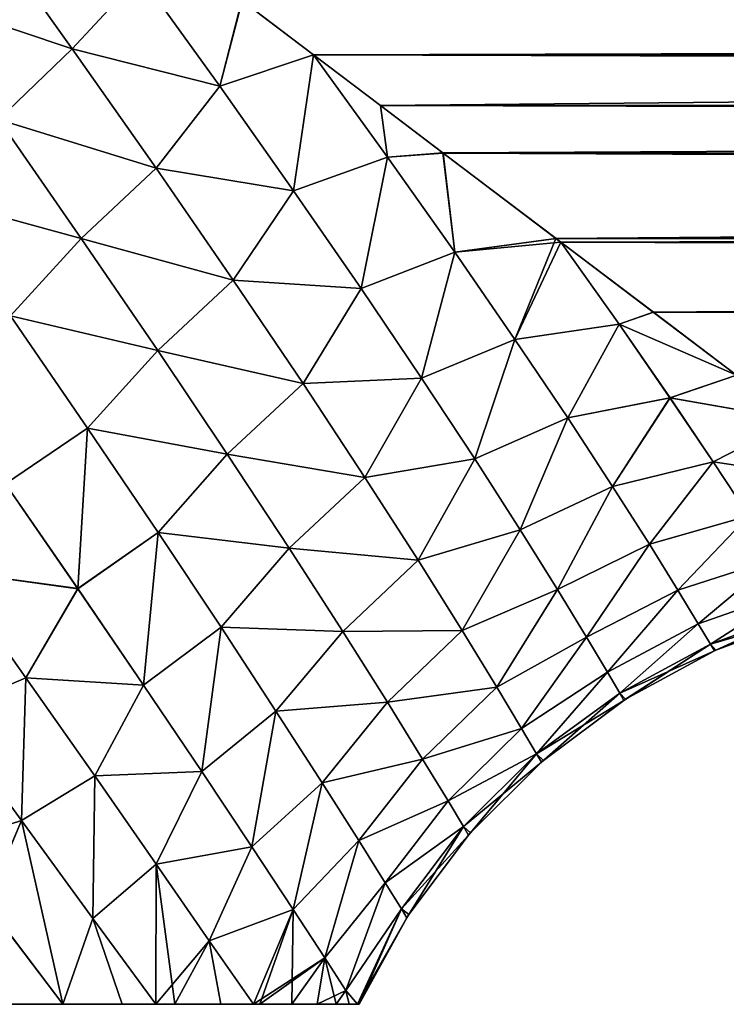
# Model space of a CAD drawing. Header units: metres. Extents: x -109 to 109, y -505 to 40.
# Tile 133 of 256: x -62.79 to -57.9, y -59.5 to -52.68. Entities that reach past the tile are written whole.
import ezdxf

# ---------------------------------------------------------------- set-up
doc = ezdxf.new("R2010")
doc.units = ezdxf.units.M
doc.layers.add('solid_K244224000C74', color=7, linetype='CONTINUOUS')

msp = doc.modelspace()

# ---------------------------------------------------------------- linework, layer by layer
at = {"layer": 'solid_K244224000C74'}
for points in [[(-63.549801, -52.503017, 10.902566), (-62.424488, -52.881424, 10.322165), (-63.047604, -52.010609, 11.14016)], [(-63.549793, -52.503036, -10.902555), (-63.047619, -52.010605, -11.140167), (-62.424507, -52.88142, -10.322173)], [(-62.424507, -52.88142, -10.322173), (-63.047619, -52.010605, -11.140167), (-61.954151, -52.374004, -10.695801)], [(-63.047604, -52.010609, 11.14016), (-62.424488, -52.881424, 10.322165), (-61.954128, -52.374016, 10.695786)], [(-61.250954, -52.547676, 10.488624), (-7.778347, -52.770641, 10.237772), (-9.073888, -52.066841, 10.994774)], [(-62.424507, -52.88142, -10.322173), (-61.954151, -52.374004, -10.695801), (-61.402569, -53.141251, -9.87631)], [(-62.424488, -52.881424, 10.322165), (-61.402531, -53.141258, 9.876296), (-61.954128, -52.374016, 10.695786)], [(-61.402569, -53.141251, -9.87631), (-61.954151, -52.374004, -10.695801), (-61.249119, -52.549065, -10.487092)], [(-61.954128, -52.374016, 10.695786), (-61.402531, -53.141258, 9.876296), (-61.250954, -52.547676, 10.488624)], [(-63.549801, -52.503017, 10.902566), (-62.936337, -53.371506, 10.114257), (-62.424488, -52.881424, 10.322165)], [(-62.93634, -53.371525, -10.114248), (-63.549793, -52.503036, -10.902555), (-62.424507, -52.88142, -10.322173)], [(-61.402569, -53.141251, -9.87631), (-61.249119, -52.549065, -10.487092), (-60.753345, -52.924812, -10.057775)], [(-61.402531, -53.141258, 9.876296), (-60.753258, -52.92487, 10.057709), (-61.250954, -52.547676, 10.488624)], [(-61.250954, -52.547676, 10.488624), (-60.753258, -52.92487, 10.057709), (-7.778347, -52.770641, 10.237772)], [(-61.249119, -52.549065, -10.487092), (61.249107, -52.549072, -10.487084), (60.753345, -52.924812, -10.057775)], [(-60.753345, -52.924812, -10.057775), (-61.249119, -52.549065, -10.487092), (60.753345, -52.924812, -10.057775)], [(-60.753258, -52.92487, 10.057709), (-60.291367, -53.274361, 9.628086), (-7.778347, -52.770641, 10.237772)], [(-60.291367, -53.274361, 9.628086), (-6.468005, -53.33202, 9.554124), (-7.778347, -52.770641, 10.237772)], [(-62.93634, -53.371525, -10.114248), (-62.424507, -52.88142, -10.322173), (-61.84391, -53.70797, -9.455784)], [(-62.936337, -53.371506, 10.114257), (-61.843884, -53.707966, 9.455781), (-62.424488, -52.881424, 10.322165)], [(-61.84391, -53.70797, -9.455784), (-62.424507, -52.88142, -10.322173), (-61.402569, -53.141251, -9.87631)], [(-62.424488, -52.881424, 10.322165), (-61.843884, -53.707966, 9.455781), (-61.402531, -53.141258, 9.876296)], [(-60.891701, -53.865875, -9.01655), (-61.402569, -53.141251, -9.87631), (-60.753345, -52.924812, -10.057775)], [(-61.402531, -53.141258, 9.876296), (-60.891697, -53.865871, 9.016556), (-60.753258, -52.92487, 10.057709)], [(-60.891701, -53.865875, -9.01655), (-60.753345, -52.924812, -10.057775), (-60.242058, -53.631943, -9.173498)], [(-60.891697, -53.865871, 9.016556), (-60.242031, -53.631966, 9.173475), (-60.753258, -52.92487, 10.057709)], [(-60.753345, -52.924812, -10.057775), (60.753345, -52.924812, -10.057775), (60.28952, -53.275772, -9.626288)], [(-60.289528, -53.275764, -9.626298), (-60.753345, -52.924812, -10.057775), (60.28952, -53.275772, -9.626288)], [(-60.242058, -53.631943, -9.173498), (-60.753345, -52.924812, -10.057775), (-60.289528, -53.275764, -9.626298)], [(-60.242031, -53.631966, 9.173475), (-60.291367, -53.274361, 9.628086), (-60.753258, -52.92487, 10.057709)], [(-61.84391, -53.70797, -9.455784), (-61.402569, -53.141251, -9.87631), (-60.891701, -53.865875, -9.01655)], [(-61.843884, -53.707966, 9.455781), (-60.891697, -53.865871, 9.016556), (-61.402531, -53.141258, 9.876296)], [(-60.291367, -53.274361, 9.628086), (-59.857727, -53.602844, 9.193931), (-6.468005, -53.33202, 9.554124)], [(-60.242031, -53.631966, 9.173475), (-59.857727, -53.602844, 9.193931), (-60.291367, -53.274361, 9.628086)], [(-60.289528, -53.275764, -9.626298), (60.28952, -53.275772, -9.626288), (59.855919, -53.604218, -9.192046)], [(-59.855927, -53.60421, -9.192056), (-60.289528, -53.275764, -9.626298), (59.855919, -53.604218, -9.192046)], [(-60.242058, -53.631943, -9.173498), (-60.289528, -53.275764, -9.626298), (-59.855927, -53.60421, -9.192056)], [(-62.936337, -53.371506, 10.114257), (-63.426594, -53.904434, 10.003044), (-62.362751, -54.196697, 9.277313)], [(-62.362759, -54.196716, -9.277297), (-63.42659, -53.904453, -10.003031), (-62.93634, -53.371525, -10.114248)], [(-62.362759, -54.196716, -9.277297), (-62.93634, -53.371525, -10.114248), (-61.84391, -53.70797, -9.455784)], [(-62.936337, -53.371506, 10.114257), (-62.362751, -54.196697, 9.277313), (-61.843884, -53.707966, 9.455781)], [(-59.857727, -53.602844, 9.193931), (-5.180184, -53.758961, 8.976018), (-6.468005, -53.33202, 9.554124)], [(-60.424931, -54.542076, -8.118397), (-60.891701, -53.865875, -9.01655), (-60.242058, -53.631943, -9.173498)], [(-60.891697, -53.865871, 9.016556), (-60.424911, -54.542072, 8.11839), (-60.242031, -53.631966, 9.173475)], [(-60.424931, -54.542076, -8.118397), (-60.242058, -53.631943, -9.173498), (-59.776279, -54.290817, -8.251688)], [(-60.424911, -54.542072, 8.11839), (-59.776241, -54.290833, 8.251653), (-60.242031, -53.631966, 9.173475)], [(-59.776279, -54.290817, -8.251688), (-60.242058, -53.631943, -9.173498), (-59.855927, -53.60421, -9.192056)], [(-60.242031, -53.631966, 9.173475), (-59.776241, -54.290833, 8.251653), (-59.857727, -53.602844, 9.193931)], [(-59.857727, -53.602844, 9.193931), (-59.075703, -54.194866, 8.321989), (-5.180184, -53.758961, 8.976018)], [(-59.776241, -54.290833, 8.251653), (-59.075703, -54.194866, 8.321989), (-59.857727, -53.602844, 9.193931)], [(-59.855927, -53.60421, -9.192056), (59.855919, -53.604218, -9.192046), (59.074062, -54.196106, -8.320025)], [(-59.07407, -54.196098, -8.320036), (-59.855927, -53.60421, -9.192056), (59.074062, -54.196106, -8.320025)], [(-59.776279, -54.290817, -8.251688), (-59.855927, -53.60421, -9.192056), (-59.07407, -54.196098, -8.320036)], [(-62.362759, -54.196716, -9.277297), (-61.84391, -53.70797, -9.455784), (-61.309624, -54.483612, -8.54215)], [(-62.362751, -54.196697, 9.277313), (-61.309624, -54.483601, 8.542158), (-61.843884, -53.707966, 9.455781)], [(-61.309624, -54.483612, -8.54215), (-61.84391, -53.70797, -9.455784), (-60.891701, -53.865875, -9.01655)], [(-61.843884, -53.707966, 9.455781), (-61.309624, -54.483601, 8.542158), (-60.891697, -53.865871, 9.016556)], [(-59.075703, -54.194866, 8.321989), (-3.9389, -54.067654, 8.520351), (-5.180184, -53.758961, 8.976018)], [(-61.309624, -54.483601, 8.542158), (-60.424911, -54.542072, 8.11839), (-60.891697, -53.865871, 9.016556)], [(-61.309624, -54.483612, -8.54215), (-60.891701, -53.865875, -9.01655), (-60.424931, -54.542076, -8.118397)], [(-62.362751, -54.196697, 9.277313), (-63.426594, -53.904434, 10.003044), (-62.851791, -54.731537, 9.190677)], [(-62.362759, -54.196716, -9.277297), (-62.851788, -54.731556, -9.190656), (-63.42659, -53.904453, -10.003031)], [(-59.075703, -54.194866, 8.321989), (-59.040756, -54.221348, 8.279851), (-3.9389, -54.067654, 8.520351)], [(-59.040756, -54.221348, 8.279851), (-2.756209, -54.277039, 8.190253), (-3.9389, -54.067654, 8.520351)], [(-62.362751, -54.196697, 9.277313), (-62.851791, -54.731537, 9.190677), (-61.832859, -54.972034, 8.392444)], [(-61.832848, -54.972057, -8.392421), (-62.851788, -54.731556, -9.190656), (-62.362759, -54.196716, -9.277297)], [(-61.832848, -54.972057, -8.392421), (-62.362759, -54.196716, -9.277297), (-61.309624, -54.483612, -8.54215)], [(-62.362751, -54.196697, 9.277313), (-61.832859, -54.972034, 8.392444), (-61.309624, -54.483601, 8.542158)], [(-59.776279, -54.290817, -8.251688), (-59.07407, -54.196098, -8.320036), (-59.040901, -54.221233, -8.280034)], [(-59.776241, -54.290833, 8.251653), (-59.35928, -54.895126, 7.295311), (-59.075703, -54.194866, 8.321989)], [(-59.35928, -54.895126, 7.295311), (-59.040756, -54.221348, 8.279851), (-59.075703, -54.194866, 8.321989)], [(-59.07407, -54.196098, -8.320036), (59.074062, -54.196106, -8.320025), (59.040905, -54.221233, -8.280036)], [(-59.040901, -54.221233, -8.280034), (-59.07407, -54.196098, -8.320036), (59.040905, -54.221233, -8.280036)], [(-59.359306, -54.895119, -7.295321), (-59.776279, -54.290817, -8.251688), (-59.040901, -54.221233, -8.280034)], [(-59.359306, -54.895119, -7.295321), (-59.040901, -54.221233, -8.280034), (-58.638622, -54.789005, -7.314148)], [(-59.35928, -54.895126, 7.295311), (-58.638569, -54.789063, 7.314054), (-59.040756, -54.221348, 8.279851)], [(-59.040901, -54.221233, -8.280034), (59.040905, -54.221233, -8.280036), (58.400066, -54.706703, -7.44891)], [(-58.400074, -54.706699, -7.448922), (-59.040901, -54.221233, -8.280034), (58.400066, -54.706703, -7.44891)], [(-58.638622, -54.789005, -7.314148), (-59.040901, -54.221233, -8.280034), (-58.400074, -54.706699, -7.448922)], [(-59.040756, -54.221348, 8.279851), (-58.401432, -54.705666, 7.450819), (-2.756209, -54.277039, 8.190253)], [(-58.638569, -54.789063, 7.314054), (-58.401432, -54.705666, 7.450819), (-59.040756, -54.221348, 8.279851)], [(-58.401432, -54.705666, 7.450819), (-1.62806, -54.405067, 7.97898), (-2.756209, -54.277039, 8.190253)], [(-60.005875, -55.163425, -7.184458), (-60.424931, -54.542076, -8.118397), (-59.776279, -54.290817, -8.251688)], [(-60.424911, -54.542072, 8.11839), (-60.005859, -55.163414, 7.18447), (-59.776241, -54.290833, 8.251653)], [(-60.005875, -55.163425, -7.184458), (-59.776279, -54.290817, -8.251688), (-59.359306, -54.895119, -7.295321)], [(-60.005859, -55.163414, 7.18447), (-59.35928, -54.895126, 7.295311), (-59.776241, -54.290833, 8.251653)], [(-58.401432, -54.705666, 7.450819), (-0.538327, -54.465477, 7.876605), (-1.62806, -54.405067, 7.97898)], [(-61.832859, -54.972034, 8.392444), (-60.826271, -55.200603, 7.583608), (-61.309624, -54.483601, 8.542158)], [(-61.832848, -54.972057, -8.392421), (-61.309624, -54.483612, -8.54215), (-60.82629, -55.200611, -7.58361)], [(-61.309624, -54.483601, 8.542158), (-60.826271, -55.200603, 7.583608), (-60.424911, -54.542072, 8.11839)], [(-60.82629, -55.200611, -7.58361), (-61.309624, -54.483612, -8.54215), (-60.424931, -54.542076, -8.118397)], [(-58.401432, -54.705666, 7.450819), (0.536806, -54.465523, 7.87653), (-0.538327, -54.465477, 7.876605)], [(0.536806, -54.465523, 7.87653), (-58.401432, -54.705666, 7.450819), (58.401443, -54.705662, 7.45083)], [(-60.82629, -55.200611, -7.58361), (-60.424931, -54.542076, -8.118397), (-60.005875, -55.163425, -7.184458)], [(-60.826271, -55.200603, 7.583608), (-60.005859, -55.163414, 7.18447), (-60.424911, -54.542072, 8.11839)], [(-62.887737, -55.894264, -8.567375), (-62.851788, -54.731556, -9.190656), (-62.318214, -55.509872, -8.328659)], [(-62.318233, -55.509846, 8.328684), (-62.851791, -54.731537, 9.190677), (-62.887611, -55.894444, 8.567165)], [(-61.832859, -54.972034, 8.392444), (-62.851791, -54.731537, 9.190677), (-62.318233, -55.509846, 8.328684)], [(-61.832848, -54.972057, -8.392421), (-62.318214, -55.509872, -8.328659), (-62.851788, -54.731556, -9.190656)], [(-58.638622, -54.789005, -7.314148), (-58.400074, -54.706699, -7.448922), (-57.824493, -55.142715, -6.583584)], [(-58.638569, -54.789063, 7.314054), (-57.825542, -55.14193, 6.585274), (-58.401432, -54.705666, 7.450819)], [(-58.401432, -54.705666, 7.450819), (-57.825542, -55.14193, 6.585274), (58.401443, -54.705662, 7.45083)], [(-58.400074, -54.706699, -7.448922), (58.400066, -54.706703, -7.44891), (57.82449, -55.142723, -6.583573)], [(-57.824493, -55.142715, -6.583584), (-58.400074, -54.706699, -7.448922), (57.82449, -55.142723, -6.583573)], [(-58.993954, -55.438217, -6.307817), (-59.359306, -54.895119, -7.295321), (-58.638622, -54.789005, -7.314148)], [(-59.35928, -54.895126, 7.295311), (-58.993938, -55.438213, 6.307805), (-58.638569, -54.789063, 7.314054)], [(-58.993954, -55.438217, -6.307817), (-58.638622, -54.789005, -7.314148), (-58.285656, -55.298473, -6.318511)], [(-58.993938, -55.438213, 6.307805), (-58.28561, -55.298508, 6.318418), (-58.638569, -54.789063, 7.314054)], [(-58.285656, -55.298473, -6.318511), (-58.638622, -54.789005, -7.314148), (-57.824493, -55.142715, -6.583584)], [(-58.638569, -54.789063, 7.314054), (-58.28561, -55.298508, 6.318418), (-57.825542, -55.14193, 6.585274)], [(-59.637531, -55.722984, -6.217859), (-60.005875, -55.163425, -7.184458), (-59.359306, -54.895119, -7.295321)], [(-60.005859, -55.163414, 7.18447), (-59.637524, -55.722969, 6.217869), (-59.35928, -54.895126, 7.295311)], [(-59.637531, -55.722984, -6.217859), (-59.359306, -54.895119, -7.295321), (-58.993954, -55.438217, -6.307817)], [(-59.637524, -55.722969, 6.217869), (-58.993938, -55.438213, 6.307805), (-59.35928, -54.895126, 7.295311)], [(-61.832859, -54.972034, 8.392444), (-62.318233, -55.509846, 8.328684), (-61.351345, -55.689751, 7.461457)], [(-61.351353, -55.68977, -7.461443), (-62.318214, -55.509872, -8.328659), (-61.832848, -54.972057, -8.392421)], [(-61.832859, -54.972034, 8.392444), (-61.351345, -55.689751, 7.461457), (-60.826271, -55.200603, 7.583608)], [(-61.351353, -55.68977, -7.461443), (-61.832848, -54.972057, -8.392421), (-60.82629, -55.200611, -7.58361)], [(-60.398254, -55.850445, -6.583076), (-60.82629, -55.200611, -7.58361), (-60.005875, -55.163425, -7.184458)], [(-60.826271, -55.200603, 7.583608), (-60.398254, -55.85043, 6.583097), (-60.005859, -55.163414, 7.18447)], [(-60.398254, -55.85043, 6.583097), (-59.637524, -55.722969, 6.217869), (-60.005859, -55.163414, 7.18447)], [(-60.398254, -55.850445, -6.583076), (-60.005875, -55.163425, -7.184458), (-59.637531, -55.722984, -6.217859)], [(-58.285656, -55.298473, -6.318511), (-57.824493, -55.142715, -6.583584), (-57.416428, -55.451546, -5.874761)], [(-58.28561, -55.298508, 6.318418), (-57.416416, -55.451553, 5.874745), (-57.825542, -55.14193, 6.585274)], [(-61.351353, -55.68977, -7.461443), (-60.82629, -55.200611, -7.58361), (-60.398254, -55.850445, -6.583076)], [(-61.351345, -55.689751, 7.461457), (-60.398254, -55.85043, 6.583097), (-60.826271, -55.200603, 7.583608)], [(-58.68301, -55.913273, -5.293763), (-58.993954, -55.438217, -6.307817), (-58.285656, -55.298473, -6.318511)], [(-58.993938, -55.438213, 6.307805), (-58.68298, -55.913265, 5.293773), (-58.28561, -55.298508, 6.318418)], [(-58.68301, -55.913273, -5.293763), (-58.285656, -55.298473, -6.318511), (-57.985962, -55.742874, -5.298565)], [(-58.68298, -55.913265, 5.293773), (-57.985916, -55.742893, 5.298517), (-58.28561, -55.298508, 6.318418)], [(-57.985962, -55.742874, -5.298565), (-58.285656, -55.298473, -6.318511), (-57.416428, -55.451546, -5.874761)], [(-58.28561, -55.298508, 6.318418), (-57.985916, -55.742893, 5.298517), (-57.416416, -55.451553, 5.874745)], [(-59.322968, -56.213474, -5.222987), (-59.637531, -55.722984, -6.217859), (-58.993954, -55.438217, -6.307817)], [(-59.637524, -55.722969, 6.217869), (-59.322948, -56.213455, 5.223013), (-58.993938, -55.438213, 6.307805)], [(-59.322968, -56.213474, -5.222987), (-58.993954, -55.438217, -6.307817), (-58.68301, -55.913273, -5.293763)], [(-59.322948, -56.213455, 5.223013), (-58.68298, -55.913265, 5.293773), (-58.993938, -55.438213, 6.307805)], [(-62.386818, -56.621124, -7.704396), (-62.887737, -55.894264, -8.567375), (-62.318214, -55.509872, -8.328659)], [(-62.318233, -55.509846, 8.328684), (-62.887611, -55.894444, 8.567165), (-62.386673, -56.621323, 7.704137)], [(-62.386818, -56.621124, -7.704396), (-62.318214, -55.509872, -8.328659), (-61.830818, -56.231522, -7.418262)], [(-61.830818, -56.231503, 7.41828), (-62.318233, -55.509846, 8.328684), (-62.386673, -56.621323, 7.704137)], [(-61.351345, -55.689751, 7.461457), (-62.318233, -55.509846, 8.328684), (-61.830818, -56.231503, 7.41828)], [(-61.351353, -55.68977, -7.461443), (-61.830818, -56.231522, -7.418262), (-62.318214, -55.509872, -8.328659)], [(-57.985962, -55.742874, -5.298565), (-57.416428, -55.451546, -5.874761), (-57.12748, -55.872055, -4.72938)], [(-57.985916, -55.742893, 5.298517), (-57.12746, -55.872063, 4.729368), (-57.416416, -55.451553, 5.874745)], [(-61.351345, -55.689751, 7.461457), (-61.830818, -56.231503, 7.41828), (-60.922771, -56.341274, 6.486697)], [(-60.92276, -56.341297, -6.486663), (-61.830818, -56.231522, -7.418262), (-61.351353, -55.68977, -7.461443)], [(-60.92276, -56.341297, -6.486663), (-61.351353, -55.68977, -7.461443), (-60.398254, -55.850445, -6.583076)], [(-61.351345, -55.689751, 7.461457), (-60.922771, -56.341274, 6.486697), (-60.398254, -55.85043, 6.583097)], [(-60.398254, -55.85043, 6.583097), (-60.029713, -56.42379, 5.544913), (-59.637524, -55.722969, 6.217869)], [(-60.029724, -56.423809, -5.544903), (-60.398254, -55.850445, -6.583076), (-59.637531, -55.722984, -6.217859)], [(-60.029724, -56.423809, -5.544903), (-59.637531, -55.722984, -6.217859), (-59.322968, -56.213474, -5.222987)], [(-60.029713, -56.42379, 5.544913), (-59.322948, -56.213455, 5.223013), (-59.637524, -55.722969, 6.217869)], [(-58.428215, -56.3134, -4.257918), (-58.68301, -55.913273, -5.293763), (-57.985962, -55.742874, -5.298565)], [(-58.68298, -55.913265, 5.293773), (-58.428211, -56.313389, 4.257936), (-57.985916, -55.742893, 5.298517)], [(-58.428215, -56.3134, -4.257918), (-57.985962, -55.742874, -5.298565), (-57.740864, -56.116142, -4.259003)], [(-58.428211, -56.313389, 4.257936), (-57.740852, -56.11615, 4.258966), (-57.985916, -55.742893, 5.298517)], [(-57.740864, -56.116142, -4.259003), (-57.985962, -55.742874, -5.298565), (-57.12748, -55.872055, -4.72938)], [(-57.985916, -55.742893, 5.298517), (-57.740852, -56.11615, 4.258966), (-57.12746, -55.872063, 4.729368)], [(-60.922771, -56.341274, 6.486697), (-60.029713, -56.42379, 5.544913), (-60.398254, -55.85043, 6.583097)], [(-60.92276, -56.341297, -6.486663), (-60.398254, -55.850445, -6.583076), (-60.029724, -56.423809, -5.544903)], [(-62.386673, -56.621323, 7.704137), (-62.887611, -55.894444, 8.567165), (-63.267132, -56.501011, 8.663783)], [(-63.26709, -56.501068, -8.663724), (-62.887737, -55.894264, -8.567375), (-62.386818, -56.621124, -7.704396)], [(-59.06432, -56.627506, -4.204447), (-59.322968, -56.213474, -5.222987), (-58.68301, -55.913273, -5.293763)], [(-59.322948, -56.213455, 5.223013), (-59.064323, -56.627491, 4.204481), (-58.68298, -55.913265, 5.293773)], [(-59.064323, -56.627491, 4.204481), (-58.428211, -56.313389, 4.257936), (-58.68298, -55.913265, 5.293773)], [(-59.06432, -56.627506, -4.204447), (-58.68301, -55.913273, -5.293763), (-58.428215, -56.3134, -4.257918)], [(-58.230522, -56.63224, -3.205945), (-58.428215, -56.3134, -4.257918), (-57.740864, -56.116142, -4.259003)], [(-58.428211, -56.313389, 4.257936), (-58.230495, -56.632217, 3.205968), (-57.740852, -56.11615, 4.258966)], [(-58.230522, -56.63224, -3.205945), (-57.740864, -56.116142, -4.259003), (-57.55106, -56.412849, -3.205127)], [(-58.230495, -56.632217, 3.205968), (-57.551022, -56.412838, 3.205112), (-57.740852, -56.11615, 4.258966)], [(-61.931709, -57.288818, -6.792628), (-62.386818, -56.621124, -7.704396), (-61.830818, -56.231522, -7.418262)], [(-61.830818, -56.231503, 7.41828), (-62.386673, -56.621323, 7.704137), (-61.931583, -57.289001, 6.792354)], [(-61.931709, -57.288818, -6.792628), (-61.830818, -56.231522, -7.418262), (-61.394367, -56.887878, -6.461103)], [(-61.394386, -56.887852, 6.461138), (-61.830818, -56.231503, 7.41828), (-61.931583, -57.289001, 6.792354)], [(-60.922771, -56.341274, 6.486697), (-61.830818, -56.231503, 7.41828), (-61.394386, -56.887852, 6.461138)], [(-60.92276, -56.341297, -6.486663), (-61.394367, -56.887878, -6.461103), (-61.830818, -56.231522, -7.418262)], [(-59.724487, -56.910988, -4.474265), (-60.029724, -56.423809, -5.544903), (-59.322968, -56.213474, -5.222987)], [(-60.029713, -56.42379, 5.544913), (-59.724487, -56.910965, 4.474307), (-59.322948, -56.213455, 5.223013)], [(-59.724487, -56.910965, 4.474307), (-59.064323, -56.627491, 4.204481), (-59.322948, -56.213455, 5.223013)], [(-59.724487, -56.910988, -4.474265), (-59.322968, -56.213474, -5.222987), (-59.06432, -56.627506, -4.204447)], [(-59.064323, -56.627491, 4.204481), (-58.862923, -56.958084, 3.167946), (-58.428211, -56.313389, 4.257936)], [(-58.862942, -56.958107, -3.167913), (-59.06432, -56.627506, -4.204447), (-58.428215, -56.3134, -4.257918)], [(-58.862942, -56.958107, -3.167913), (-58.428215, -56.3134, -4.257918), (-58.230522, -56.63224, -3.205945)], [(-58.862923, -56.958084, 3.167946), (-58.230495, -56.632217, 3.205968), (-58.428211, -56.313389, 4.257936)], [(-60.922771, -56.341274, 6.486697), (-61.394386, -56.887852, 6.461138), (-60.551682, -56.917152, 5.471903)], [(-60.551682, -56.917175, -5.47188), (-61.394367, -56.887878, -6.461103), (-60.92276, -56.341297, -6.486663)], [(-60.922771, -56.341274, 6.486697), (-60.551682, -56.917152, 5.471903), (-60.029713, -56.42379, 5.544913)], [(-60.551682, -56.917175, -5.47188), (-60.92276, -56.341297, -6.486663), (-60.029724, -56.423809, -5.544903)], [(-60.551682, -56.917152, 5.471903), (-59.724487, -56.910965, 4.474307), (-60.029713, -56.42379, 5.544913)], [(-60.551682, -56.917175, -5.47188), (-60.029724, -56.423809, -5.544903), (-59.724487, -56.910988, -4.474265)], [(-58.090103, -56.864231, -2.14279), (-58.230522, -56.63224, -3.205945), (-57.55106, -56.412849, -3.205127)], [(-58.230495, -56.632217, 3.205968), (-58.090103, -56.86422, 2.142841), (-57.551022, -56.412838, 3.205112)], [(-58.090103, -56.86422, 2.142841), (-57.416374, -56.628265, 2.141493), (-57.551022, -56.412838, 3.205112)], [(-58.090103, -56.864231, -2.14279), (-57.55106, -56.412849, -3.205127), (-57.416378, -56.628269, -2.141466)], [(-62.745651, -57.23901, 7.804958), (-63.267132, -56.501011, 8.663783), (-63.318783, -57.482529, 8.443677)], [(-63.318764, -57.482559, -8.443645), (-63.26709, -56.501068, -8.663724), (-62.745628, -57.239048, -7.804909)], [(-62.386673, -56.621323, 7.704137), (-63.267132, -56.501011, 8.663783), (-62.745651, -57.23901, 7.804958)], [(-62.745628, -57.239048, -7.804909), (-63.26709, -56.501068, -8.663724), (-62.386818, -56.621124, -7.704396)], [(-61.931583, -57.289001, 6.792354), (-62.386673, -56.621323, 7.704137), (-62.745651, -57.23901, 7.804958)], [(-62.745628, -57.239048, -7.804909), (-62.386818, -56.621124, -7.704396), (-61.931709, -57.288818, -6.792628)], [(-59.724487, -56.910965, 4.474307), (-59.485184, -57.302326, 3.377759), (-59.064323, -56.627491, 4.204481)], [(-59.485188, -57.302353, -3.377731), (-59.724487, -56.910988, -4.474265), (-59.06432, -56.627506, -4.204447)], [(-59.485188, -57.302353, -3.377731), (-59.06432, -56.627506, -4.204447), (-58.862942, -56.958107, -3.167913)], [(-59.485184, -57.302326, 3.377759), (-58.862923, -56.958084, 3.167946), (-59.064323, -56.627491, 4.204481)], [(-58.719479, -57.199097, -2.118515), (-58.862942, -56.958107, -3.167913), (-58.230522, -56.63224, -3.205945)], [(-58.862923, -56.958084, 3.167946), (-58.719482, -57.199081, 2.118572), (-58.230495, -56.632217, 3.205968)], [(-58.719482, -57.199081, 2.118572), (-58.090103, -56.86422, 2.142841), (-58.230495, -56.632217, 3.205968)], [(-58.719479, -57.199097, -2.118515), (-58.230522, -56.63224, -3.205945), (-58.090103, -56.864231, -2.14279)], [(-58.090103, -56.86422, 2.142841), (-58.006268, -57.005161, 1.072865), (-57.416374, -56.628265, 2.141493)], [(-58.006302, -57.00518, -1.072772), (-58.090103, -56.864231, -2.14279), (-57.416378, -56.628269, -2.141466)], [(-58.006302, -57.00518, -1.072772), (-57.416378, -56.628269, -2.141466), (-57.336094, -56.758957, -1.071867)], [(-58.006268, -57.005161, 1.072865), (-57.336052, -56.758942, 1.071948), (-57.416374, -56.628265, 2.141493)], [(-58.006302, -57.00518, -1.072772), (-57.336094, -56.758957, -1.071867), (-57.309395, -56.802734, 0.000001)], [(-58.006302, -57.00518, -1.072772), (-57.309395, -56.802734, 0.000001), (-57.968506, -57.047905, 0.000001)], [(-58.006268, -57.005161, 1.072865), (-57.978443, -57.052437, 0.000001), (-57.336052, -56.758942, 1.071948)], [(-57.336052, -56.758942, 1.071948), (-57.978443, -57.052437, 0.000001), (-57.968506, -57.047905, 0.000001)], [(-57.336052, -56.758942, 1.071948), (-57.968506, -57.047905, 0.000001), (-57.309395, -56.802734, 0.000001)], [(-58.719482, -57.199081, 2.118572), (-58.633621, -57.345692, 1.061085), (-58.090103, -56.86422, 2.142841)], [(-58.633656, -57.345711, -1.060989), (-58.719479, -57.199097, -2.118515), (-58.090103, -56.864231, -2.14279)], [(-58.633656, -57.345711, -1.060989), (-58.090103, -56.864231, -2.14279), (-58.006302, -57.00518, -1.072772)], [(-58.633621, -57.345692, 1.061085), (-58.006268, -57.005161, 1.072865), (-58.090103, -56.86422, 2.142841)], [(-61.527637, -57.888344, -5.833958), (-61.931709, -57.288818, -6.792628), (-61.394367, -56.887878, -6.461103)], [(-61.394386, -56.887852, 6.461138), (-61.931583, -57.289001, 6.792354), (-61.527508, -57.888527, 5.833623)], [(-61.527637, -57.888344, -5.833958), (-61.394367, -56.887878, -6.461103), (-61.014042, -57.469208, -5.46038)], [(-61.014046, -57.469189, 5.460406), (-61.394386, -56.887852, 6.461138), (-61.527508, -57.888527, 5.833623)], [(-60.551682, -56.917152, 5.471903), (-61.394386, -56.887852, 6.461138), (-61.014046, -57.469189, 5.460406)], [(-60.551682, -56.917175, -5.47188), (-61.014042, -57.469208, -5.46038), (-61.394367, -56.887878, -6.461103)], [(-60.551682, -56.917152, 5.471903), (-61.014046, -57.469189, 5.460406), (-60.242439, -57.407398, 4.421741)], [(-60.242432, -57.407425, -4.42169), (-61.014042, -57.469208, -5.46038), (-60.551682, -56.917175, -5.47188)], [(-60.551682, -56.917152, 5.471903), (-60.242439, -57.407398, 4.421741), (-59.724487, -56.910965, 4.474307)], [(-60.242432, -57.407425, -4.42169), (-60.551682, -56.917175, -5.47188), (-59.724487, -56.910988, -4.474265)], [(-60.242439, -57.407398, 4.421741), (-59.485184, -57.302326, 3.377759), (-59.724487, -56.910965, 4.474307)], [(-60.242432, -57.407425, -4.42169), (-59.724487, -56.910988, -4.474265), (-59.485188, -57.302353, -3.377731)], [(-59.313812, -57.58913, -2.262062), (-59.485188, -57.302353, -3.377731), (-58.862942, -56.958107, -3.167913)], [(-59.485184, -57.302326, 3.377759), (-59.313812, -57.589115, 2.262115), (-58.862923, -56.958084, 3.167946)], [(-59.313812, -57.589115, 2.262115), (-58.719482, -57.199081, 2.118572), (-58.862923, -56.958084, 3.167946)], [(-59.313812, -57.58913, -2.262062), (-58.862942, -56.958107, -3.167913), (-58.719479, -57.199097, -2.118515)], [(-58.633656, -57.345711, -1.060989), (-58.006302, -57.00518, -1.072772), (-57.978443, -57.052437, 0.000001)], [(-58.633621, -57.345692, 1.061085), (-58.605095, -57.394901, 0.000001), (-58.006268, -57.005161, 1.072865)], [(-58.006268, -57.005161, 1.072865), (-58.605095, -57.394901, 0.000001), (-58.592636, -57.386913, 0.000001)], [(-58.006268, -57.005161, 1.072865), (-58.592636, -57.386913, 0.000001), (-57.978443, -57.052437, 0.000001)], [(-57.978443, -57.052437, 0.000001), (-58.006302, -57.00518, -1.072772), (-57.968506, -57.047905, 0.000001)], [(-58.633656, -57.345711, -1.060989), (-57.978443, -57.052437, 0.000001), (-58.592636, -57.386913, 0.000001)], [(-59.313812, -57.589115, 2.262115), (-59.210831, -57.764248, 1.134001), (-58.719482, -57.199081, 2.118572)], [(-59.210857, -57.764263, -1.133906), (-59.313812, -57.58913, -2.262062), (-58.719479, -57.199097, -2.118515)], [(-59.210857, -57.764263, -1.133906), (-58.719479, -57.199097, -2.118515), (-58.633656, -57.345711, -1.060989)], [(-59.210831, -57.764248, 1.134001), (-58.633621, -57.345692, 1.061085), (-58.719482, -57.199081, 2.118572)], [(-62.745651, -57.23901, 7.804958), (-63.318783, -57.482529, 8.443677), (-62.775723, -58.227913, 7.527567)], [(-62.775703, -58.227936, -7.527528), (-63.318764, -57.482559, -8.443645), (-62.745628, -57.239048, -7.804909)], [(-62.269157, -57.918079, 6.892485), (-62.745651, -57.23901, 7.804958), (-62.775723, -58.227913, 7.527567)], [(-62.775703, -58.227936, -7.527528), (-62.745628, -57.239048, -7.804909), (-62.269119, -57.918133, -6.892412)], [(-61.931583, -57.289001, 6.792354), (-62.745651, -57.23901, 7.804958), (-62.269157, -57.918079, 6.892485)], [(-62.269119, -57.918133, -6.892412), (-62.745628, -57.239048, -7.804909), (-61.931709, -57.288818, -6.792628)], [(-61.527508, -57.888527, 5.833623), (-61.931583, -57.289001, 6.792354), (-62.269157, -57.918079, 6.892485)], [(-62.269119, -57.918133, -6.892412), (-61.931709, -57.288818, -6.792628), (-61.527637, -57.888344, -5.833958)], [(-60.242439, -57.407398, 4.421741), (-59.998466, -57.802002, 3.342422), (-59.485184, -57.302326, 3.377759)], [(-59.998466, -57.802025, -3.342388), (-60.242432, -57.407425, -4.42169), (-59.485188, -57.302353, -3.377731)], [(-59.998466, -57.802002, 3.342422), (-59.313812, -57.589115, 2.262115), (-59.485184, -57.302326, 3.377759)], [(-59.998466, -57.802025, -3.342388), (-59.485188, -57.302353, -3.377731), (-59.313812, -57.58913, -2.262062)], [(-59.210857, -57.764263, -1.133906), (-58.633656, -57.345711, -1.060989), (-58.605095, -57.394901, 0.000001)], [(-59.210831, -57.764248, 1.134001), (-59.176563, -57.823151, 0.000001), (-58.633621, -57.345692, 1.061085)], [(-58.633621, -57.345692, 1.061085), (-59.176563, -57.823151, 0.000001), (-59.16243, -57.810936, 0.000001)], [(-58.633621, -57.345692, 1.061085), (-59.16243, -57.810936, 0.000001), (-58.605095, -57.394901, 0.000001)], [(-58.605095, -57.394901, 0.000001), (-58.633656, -57.345711, -1.060989), (-58.592636, -57.386913, 0.000001)], [(-60.242439, -57.407398, 4.421741), (-61.014046, -57.469189, 5.460406), (-60.694889, -57.96516, 4.42018)], [(-60.242432, -57.407425, -4.42169), (-60.694878, -57.965183, -4.420127), (-61.014042, -57.469208, -5.46038)], [(-60.242439, -57.407398, 4.421741), (-60.694889, -57.96516, 4.42018), (-59.998466, -57.802002, 3.342422)], [(-59.998466, -57.802025, -3.342388), (-60.694878, -57.965183, -4.420127), (-60.242432, -57.407425, -4.42169)], [(-59.210857, -57.764263, -1.133906), (-58.605095, -57.394901, 0.000001), (-59.16243, -57.810936, 0.000001)], [(-62.775703, -58.227936, -7.527528), (-63.321358, -58.402458, -8.347659), (-63.318764, -57.482559, -8.443645)], [(-62.775723, -58.227913, 7.527567), (-63.318783, -57.482529, 8.443677), (-63.019848, -58.80088, 7.851462)], [(-61.180252, -58.409763, -4.8314), (-61.527637, -57.888344, -5.833958), (-61.014042, -57.469208, -5.46038)], [(-61.014046, -57.469189, 5.460406), (-61.527508, -57.888527, 5.833623), (-61.180138, -58.409927, 4.831061)], [(-61.180252, -58.409763, -4.8314), (-61.014042, -57.469208, -5.46038), (-60.694878, -57.965183, -4.420127)], [(-60.694889, -57.96516, 4.42018), (-61.014046, -57.469189, 5.460406), (-61.180138, -58.409927, 4.831061)], [(-59.998466, -57.802002, 3.342422), (-59.822712, -58.091663, 2.240789), (-59.313812, -57.589115, 2.262115)], [(-59.822701, -58.091682, -2.240731), (-59.998466, -57.802025, -3.342388), (-59.313812, -57.58913, -2.262062)], [(-59.822712, -58.091663, 2.240789), (-59.210831, -57.764248, 1.134001), (-59.313812, -57.589115, 2.262115)], [(-59.822701, -58.091682, -2.240731), (-59.313812, -57.58913, -2.262062), (-59.210857, -57.764263, -1.133906)], [(-59.998466, -57.802002, 3.342422), (-60.694889, -57.96516, 4.42018), (-60.44136, -58.365246, 3.34648)], [(-59.998466, -57.802025, -3.342388), (-60.441353, -58.365269, -3.346443), (-60.694878, -57.965183, -4.420127)], [(-59.998466, -57.802002, 3.342422), (-60.44136, -58.365246, 3.34648), (-59.822712, -58.091663, 2.240789)], [(-59.822701, -58.091682, -2.240731), (-60.441353, -58.365269, -3.346443), (-59.998466, -57.802025, -3.342388)], [(-59.822712, -58.091663, 2.240789), (-59.716602, -58.268818, 1.124085), (-59.210831, -57.764248, 1.134001)], [(-59.716621, -58.268829, -1.123987), (-59.822701, -58.091682, -2.240731), (-59.210857, -57.764263, -1.133906)], [(-59.716621, -58.268829, -1.123987), (-59.210857, -57.764263, -1.133906), (-59.176563, -57.823151, 0.000001)], [(-59.716621, -58.268829, -1.123987), (-59.176563, -57.823151, 0.000001), (-59.666397, -58.311413, 0.000001)], [(-59.716602, -58.268818, 1.124085), (-59.681194, -58.328442, 0.000001), (-59.210831, -57.764248, 1.134001)], [(-59.210831, -57.764248, 1.134001), (-59.681194, -58.328442, 0.000001), (-59.666397, -58.311413, 0.000001)], [(-59.210831, -57.764248, 1.134001), (-59.666397, -58.311413, 0.000001), (-59.176563, -57.823151, 0.000001)], [(-59.176563, -57.823151, 0.000001), (-59.210857, -57.764263, -1.133906), (-59.16243, -57.810936, 0.000001)], [(-61.527508, -57.888527, 5.833623), (-62.269157, -57.918079, 6.892485), (-61.843586, -58.528866, 5.927577)], [(-61.843563, -58.5289, -5.927523), (-62.269119, -57.918133, -6.892412), (-61.527637, -57.888344, -5.833958)], [(-61.180138, -58.409927, 4.831061), (-61.527508, -57.888527, 5.833623), (-61.843586, -58.528866, 5.927577)], [(-61.843563, -58.5289, -5.927523), (-61.527637, -57.888344, -5.833958), (-61.180252, -58.409763, -4.8314)], [(-62.269157, -57.918079, 6.892485), (-62.775723, -58.227913, 7.527567), (-62.283207, -58.906162, 6.548518)], [(-62.283188, -58.906185, -6.54849), (-62.775703, -58.227936, -7.527528), (-62.269119, -57.918133, -6.892412)], [(-61.843586, -58.528866, 5.927577), (-62.269157, -57.918079, 6.892485), (-62.283207, -58.906162, 6.548518)], [(-62.283188, -58.906185, -6.54849), (-62.269119, -57.918133, -6.892412), (-61.843563, -58.5289, -5.927523)], [(-60.894878, -58.842773, -3.789642), (-61.180252, -58.409763, -4.8314), (-60.694878, -57.965183, -4.420127)], [(-60.694889, -57.96516, 4.42018), (-61.180138, -58.409927, 4.831061), (-60.894791, -58.842907, 3.789232)], [(-60.894878, -58.842773, -3.789642), (-60.694878, -57.965183, -4.420127), (-60.441353, -58.365269, -3.346443)], [(-60.44136, -58.365246, 3.34648), (-60.694889, -57.96516, 4.42018), (-60.894791, -58.842907, 3.789232)], [(-59.822712, -58.091663, 2.240789), (-60.44136, -58.365246, 3.34648), (-60.257538, -58.6595, 2.246304)], [(-59.822701, -58.091682, -2.240731), (-60.257523, -58.659519, -2.246245), (-60.441353, -58.365269, -3.346443)], [(-59.822712, -58.091663, 2.240789), (-60.257538, -58.6595, 2.246304), (-59.716602, -58.268818, 1.124085)], [(-59.716621, -58.268829, -1.123987), (-60.257523, -58.659519, -2.246245), (-59.822701, -58.091682, -2.240731)], [(-62.775703, -58.227936, -7.527528), (-63.019722, -58.801041, -7.851247), (-63.321358, -58.402458, -8.347659)], [(-62.775723, -58.227913, 7.527567), (-63.019848, -58.80088, 7.851462), (-62.490463, -59.5, 6.862435)], [(-62.775703, -58.227936, -7.527528), (-62.490444, -59.5, -6.8624), (-63.019722, -58.801041, -7.851247)], [(-62.283207, -58.906162, 6.548518), (-62.775723, -58.227913, 7.527567), (-62.490463, -59.5, 6.862435)], [(-62.283188, -58.906185, -6.54849), (-62.490444, -59.5, -6.8624), (-62.775703, -58.227936, -7.527528)], [(-59.716602, -58.268818, 1.124085), (-60.257538, -58.6595, 2.246304), (-60.146019, -58.839756, 1.127772)], [(-59.716621, -58.268829, -1.123987), (-60.146034, -58.83976, -1.127673), (-60.257523, -58.659519, -2.246245)], [(-59.681194, -58.328442, 0.000001), (-60.146034, -58.83976, -1.127673), (-59.716621, -58.268829, -1.123987)], [(-59.716602, -58.268818, 1.124085), (-60.146019, -58.839756, 1.127772), (-60.108696, -58.900467, 0.000001)], [(-59.716602, -58.268818, 1.124085), (-60.108696, -58.900467, 0.000001), (-60.09436, -58.878246, 0.000001)], [(-59.716602, -58.268818, 1.124085), (-60.09436, -58.878246, 0.000001), (-59.681194, -58.328442, 0.000001)], [(-59.681194, -58.328442, 0.000001), (-59.716621, -58.268829, -1.123987), (-59.666397, -58.311413, 0.000001)], [(-60.676792, -59.177082, -2.715106), (-60.894878, -58.842773, -3.789642), (-60.441353, -58.365269, -3.346443)], [(-60.44136, -58.365246, 3.34648), (-60.894791, -58.842907, 3.789232), (-60.676712, -59.177193, 2.714684)], [(-60.676792, -59.177082, -2.715106), (-60.441353, -58.365269, -3.346443), (-60.257523, -58.659519, -2.246245)], [(-60.257538, -58.6595, 2.246304), (-60.44136, -58.365246, 3.34648), (-60.676712, -59.177193, 2.714684)], [(-60.09436, -58.878246, 0.000001), (-60.146034, -58.83976, -1.127673), (-59.681194, -58.328442, 0.000001)], [(-61.180138, -58.409927, 4.831061), (-61.843586, -58.528866, 5.927577), (-61.475605, -59.060806, 4.912817)], [(-61.475582, -59.060848, -4.912721), (-61.843563, -58.5289, -5.927523), (-61.180252, -58.409763, -4.8314)], [(-60.894791, -58.842907, 3.789232), (-61.180138, -58.409927, 4.831061), (-61.475605, -59.060806, 4.912817)], [(-61.475582, -59.060848, -4.912721), (-61.180252, -58.409763, -4.8314), (-60.894878, -58.842773, -3.789642)], [(-61.843586, -58.528866, 5.927577), (-62.283207, -58.906162, 6.548518), (-61.846546, -59.5, 5.503901)], [(-61.846535, -59.5, -5.503851), (-62.283188, -58.906185, -6.54849), (-61.843563, -58.5289, -5.927523)], [(-61.843586, -58.528866, 5.927577), (-61.846546, -59.5, 5.503901), (-61.715237, -59.5, 5.207671)], [(-61.846535, -59.5, -5.503851), (-61.843563, -58.5289, -5.927523), (-61.475582, -59.060848, -4.912721)], [(-61.475605, -59.060806, 4.912817), (-61.843586, -58.528866, 5.927577), (-61.715237, -59.5, 5.207671)], [(-60.53006, -59.403706, -1.61572), (-60.676792, -59.177082, -2.715106), (-60.257523, -58.659519, -2.246245)], [(-60.257538, -58.6595, 2.246304), (-60.676712, -59.177193, 2.714684), (-60.530018, -59.40377, 1.615276)], [(-60.53006, -59.403706, -1.61572), (-60.257523, -58.659519, -2.246245), (-60.146034, -58.83976, -1.127673)], [(-60.146019, -58.839756, 1.127772), (-60.257538, -58.6595, 2.246304), (-60.530018, -59.40377, 1.615276)], [(-63.307106, -59.5, 8.325109), (-62.490463, -59.5, 6.862435), (-63.019848, -58.80088, 7.851462)], [(-63.307087, -59.5, -8.325085), (-63.019722, -58.801041, -7.851247), (-62.490444, -59.5, -6.8624)], [(-60.894791, -58.842907, 3.789232), (-61.475605, -59.060806, 4.912817), (-61.170029, -59.5, 3.849615)], [(-61.169979, -59.5, -3.849501), (-61.475582, -59.060848, -4.912721), (-60.894878, -58.842773, -3.789642)], [(-60.894791, -58.842907, 3.789232), (-61.170029, -59.5, 3.849615), (-61.125546, -59.5, 3.72379)], [(-61.169979, -59.5, -3.849501), (-60.894878, -58.842773, -3.789642), (-60.676792, -59.177082, -2.715106)], [(-60.904053, -59.5, 3.03897), (-60.894791, -58.842907, 3.789232), (-61.125546, -59.5, 3.72379)], [(-60.904053, -59.5, 3.03897), (-60.676712, -59.177193, 2.714684), (-60.894791, -58.842907, 3.789232)], [(-60.450047, -59.5, -0.494494), (-60.53006, -59.403706, -1.61572), (-60.146034, -58.83976, -1.127673)], [(-60.146019, -58.839756, 1.127772), (-60.530018, -59.40377, 1.615276), (-60.450001, -59.5, 0.493898)], [(-60.450047, -59.5, -0.494494), (-60.146034, -58.83976, -1.127673), (-60.108696, -58.900467, 0.000001)], [(-60.146019, -58.839756, 1.127772), (-60.450001, -59.5, 0.493898), (-60.437675, -59.5, -0.000139)], [(-60.146019, -58.839756, 1.127772), (-60.437675, -59.5, -0.000139), (-60.108696, -58.900467, 0.000001)], [(-60.09436, -58.878246, 0.000001), (-60.108696, -58.900467, 0.000001), (-60.146034, -58.83976, -1.127673)], [(-62.080151, -59.5, 6.013229), (-62.283207, -58.906162, 6.548518), (-62.490463, -59.5, 6.862435)], [(-62.07991, -59.5, -6.012705), (-62.490444, -59.5, -6.8624), (-62.283188, -58.906185, -6.54849)], [(-62.080151, -59.5, 6.013229), (-61.846546, -59.5, 5.503901), (-62.283207, -58.906162, 6.548518)], [(-62.07991, -59.5, -6.012705), (-62.283188, -58.906185, -6.54849), (-61.846535, -59.5, -5.503851)], [(-60.450047, -59.5, -0.494494), (-60.108696, -58.900467, 0.000001), (-60.437675, -59.5, -0.000139)], [(-61.714809, -59.5, -5.206681), (-61.846535, -59.5, -5.503851), (-61.475582, -59.060848, -4.912721)], [(-61.395569, -59.5, 4.445951), (-61.475605, -59.060806, 4.912817), (-61.715237, -59.5, 5.207671)], [(-61.714809, -59.5, -5.206681), (-61.475582, -59.060848, -4.912721), (-61.394989, -59.5, -4.444515)], [(-61.395569, -59.5, 4.445951), (-61.170029, -59.5, 3.849615), (-61.475605, -59.060806, 4.912817)], [(-61.394989, -59.5, -4.444515), (-61.475582, -59.060848, -4.912721), (-61.169979, -59.5, -3.849501)], [(-61.124943, -59.5, -3.722073), (-61.169979, -59.5, -3.849501), (-60.676792, -59.177082, -2.715106)], [(-60.90353, -59.5, -3.037156), (-61.124943, -59.5, -3.722073), (-60.676792, -59.177082, -2.715106)], [(-60.904053, -59.5, 3.03897), (-60.729736, -59.5, 2.387916), (-60.676712, -59.177193, 2.714684)], [(-60.729336, -59.5, -2.386266), (-60.90353, -59.5, -3.037156), (-60.676792, -59.177082, -2.715106)], [(-60.729736, -59.5, 2.387916), (-60.598419, -59.5, 1.763625), (-60.676712, -59.177193, 2.714684)], [(-60.729336, -59.5, -2.386266), (-60.676792, -59.177082, -2.715106), (-60.53006, -59.403706, -1.61572)], [(-60.598419, -59.5, 1.763625), (-60.530018, -59.40377, 1.615276), (-60.676712, -59.177193, 2.714684)], [(-60.598164, -59.5, -1.762285), (-60.729336, -59.5, -2.386266), (-60.53006, -59.403706, -1.61572)], [(-60.598419, -59.5, 1.763625), (-60.508217, -59.5, 1.162837), (-60.530018, -59.40377, 1.615276)], [(-60.598164, -59.5, -1.762285), (-60.53006, -59.403706, -1.61572), (-60.508125, -59.5, -1.161909)], [(-60.508125, -59.5, -1.161909), (-60.53006, -59.403706, -1.61572), (-60.450047, -59.5, -0.494494)], [(-60.508217, -59.5, 1.162837), (-60.450001, -59.5, 0.493898), (-60.530018, -59.40377, 1.615276)], [(-63.307106, -59.5, 8.325109), (-63.307087, -59.5, -8.325085), (-62.490444, -59.5, -6.8624)], [(-63.307106, -59.5, 8.325109), (-62.490444, -59.5, -6.8624), (-62.490463, -59.5, 6.862435)], [(-62.07991, -59.5, -6.012705), (-62.490463, -59.5, 6.862435), (-62.490444, -59.5, -6.8624)], [(-62.080151, -59.5, 6.013229), (-62.490463, -59.5, 6.862435), (-62.07991, -59.5, -6.012705)], [(-62.080151, -59.5, 6.013229), (-62.07991, -59.5, -6.012705), (-61.846535, -59.5, -5.503851)], [(-62.080151, -59.5, 6.013229), (-61.846535, -59.5, -5.503851), (-61.846546, -59.5, 5.503901)], [(-61.846546, -59.5, 5.503901), (-61.846535, -59.5, -5.503851), (-61.714809, -59.5, -5.206681)], [(-61.715237, -59.5, 5.207671), (-61.846546, -59.5, 5.503901), (-61.714809, -59.5, -5.206681)], [(-61.395569, -59.5, 4.445951), (-61.715237, -59.5, 5.207671), (-61.714809, -59.5, -5.206681)], [(-61.395569, -59.5, 4.445951), (-61.714809, -59.5, -5.206681), (-61.394989, -59.5, -4.444515)], [(-61.395569, -59.5, 4.445951), (-61.394989, -59.5, -4.444515), (-61.169979, -59.5, -3.849501)], [(-61.395569, -59.5, 4.445951), (-61.169979, -59.5, -3.849501), (-61.170029, -59.5, 3.849615)], [(-61.170029, -59.5, 3.849615), (-61.169979, -59.5, -3.849501), (-61.124943, -59.5, -3.722073)], [(-61.125546, -59.5, 3.72379), (-61.170029, -59.5, 3.849615), (-61.124943, -59.5, -3.722073)], [(-60.904053, -59.5, 3.03897), (-61.125546, -59.5, 3.72379), (-61.124943, -59.5, -3.722073)], [(-60.904053, -59.5, 3.03897), (-61.124943, -59.5, -3.722073), (-60.90353, -59.5, -3.037156)], [(-60.904053, -59.5, 3.03897), (-60.90353, -59.5, -3.037156), (-60.729736, -59.5, 2.387916)], [(-60.729736, -59.5, 2.387916), (-60.90353, -59.5, -3.037156), (-60.729336, -59.5, -2.386266)], [(-60.729736, -59.5, 2.387916), (-60.729336, -59.5, -2.386266), (-60.598419, -59.5, 1.763625)], [(-60.598419, -59.5, 1.763625), (-60.729336, -59.5, -2.386266), (-60.598164, -59.5, -1.762285)], [(-60.598419, -59.5, 1.763625), (-60.598164, -59.5, -1.762285), (-60.508217, -59.5, 1.162837)], [(-60.508217, -59.5, 1.162837), (-60.598164, -59.5, -1.762285), (-60.508125, -59.5, -1.161909)], [(-60.508217, -59.5, 1.162837), (-60.508125, -59.5, -1.161909), (-60.450047, -59.5, -0.494494)], [(-60.508217, -59.5, 1.162837), (-60.450047, -59.5, -0.494494), (-60.450001, -59.5, 0.493898)], [(-60.450001, -59.5, 0.493898), (-60.450047, -59.5, -0.494494), (-60.437675, -59.5, -0.000139)]]:
    msp.add_3dface(points, dxfattribs=at)

doc.saveas('drawing.dxf')
